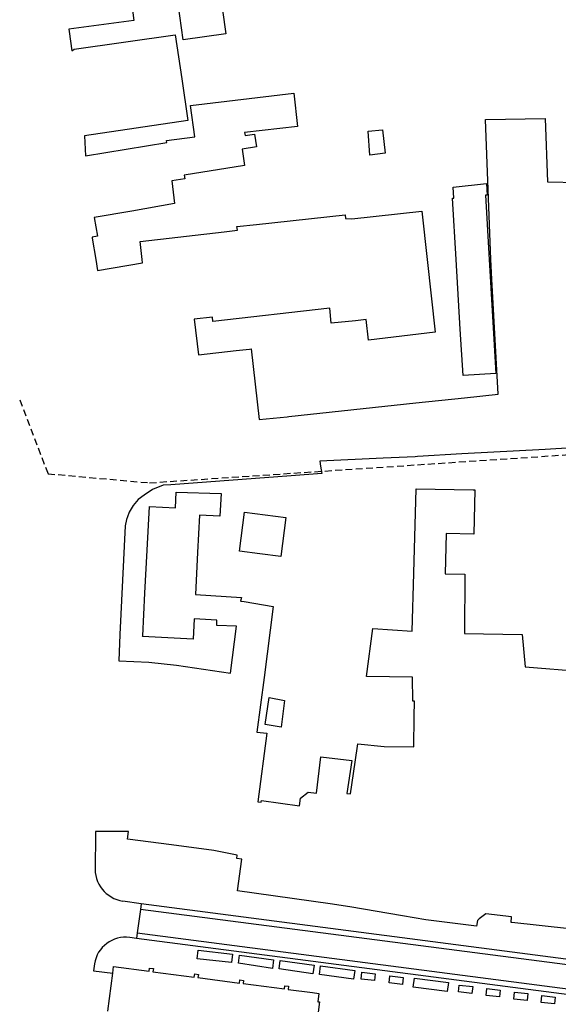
# Model space of a CAD drawing. Header units: metres. Extents: x 155581 to 157790, y 453982 to 460043.
# Tile 19 of 79: x 156756 to 156834, y 454892 to 455035. Entities that reach past the tile are written whole.
import ezdxf

# ---------------------------------------------------------------- set-up
doc = ezdxf.new("R2010")
doc.units = ezdxf.units.M
doc.header["$LTSCALE"] = 4
doc.linetypes.add('STIPPELFIJN', pattern=[0.375, 0.25, -0.125])
for name, color, linetype in [('G_OTD', 32, 'CONTINUOUS'), ('G_PND', 1, 'CONTINUOUS'), ('G_WGD', 7, 'CONTINUOUS'), ('LKWDUP', 5, 'CONTINUOUS')]:
    doc.layers.add(name, color=color, linetype=linetype)

msp = doc.modelspace()

# ---------------------------------------------------------------- linework, layer by layer
at = {"layer": 'G_OTD', "linetype": 'Continuous', "transparency": 33554687}
for points in [[(156784.093, 455045.123), (156785.323, 455036.186), (156785.798, 455032.737), (156779.6, 455031.884), (156779.125, 455035.333), (156777.896, 455044.27), (156784.093, 455045.123)], [(156771.368, 455043.06), (156772.467, 455034.669), (156762.996, 455033.429), (156763.067, 455033.085), (156763.434, 455030.272), (156763.777, 455030.502), (156778.458, 455032.612), (156779.401, 455026.213), (156780.294, 455020.156), (156765.304, 455017.949), (156765.428, 455015.041), (156777.234, 455016.972), (156777.177, 455017.241), (156781.279, 455017.819), (156780.692, 455022.336), (156795.683, 455024.113), (156796.176, 455019.308), (156788.522, 455018.41), (156788.592, 455017.972), (156789.946, 455018.188), (156790.242, 455016.342), (156788.144, 455016.007), (156788.525, 455013.627), (156779.758, 455012.225), (156779.84, 455011.715), (156777.937, 455011.411), (156778.354, 455008.115), (156772.167, 455007.035), (156766.693, 455006.079), (156767.165, 455003.369), (156766.391, 455003.231), (156766.414, 455003.084), (156766.913, 455000), (156767.169, 454998.421), (156773.694, 454999.519), (156773.639, 455000), (156773.343, 455002.592), (156785.537, 455004.022), (156787.468, 455004.242), (156787.408, 455004.769), (156790.261, 455005.079), (156803.096, 455006.471), (156803.156, 455005.924), (156804.075, 455005.899), (156814.252, 455007.033), (156815.022, 455000), (156816.179, 454989.441), (156806.509, 454988.304), (156806.169, 454991.282), (156804.605, 454991.124), (156801.074, 454990.767), (156800.911, 454992.934), (156783.914, 454990.99), (156783.841, 454991.632), (156781.225, 454991.334), (156781.814, 454986.16), (156787.278, 454986.781), (156789.229, 454987.003), (156789.455, 454987.029), (156790.623, 454976.768), (156794.717, 454977.175), (156794.958, 454977.201), (156813.366, 454979.188), (156820.436, 454979.951), (156825.327, 454980.484), (156824.382, 454997.128), (156824.269, 455000), (156823.471, 455020.328), (156832.142, 455020.451), (156832.473, 455011.265), (156841.451, 455011.098)], [(156806.447, 455018.623), (156808.542, 455018.813), (156808.906, 455015.409), (156806.702, 455015.152), (156806.447, 455018.623)], [(156824.014, 455000), (156824.989, 454983.467), (156820.227, 454983.191), (156819.823, 454989.869), (156819.209, 455000), (156818.675, 455008.897), (156818.884, 455008.91), (156818.79, 455010.48), (156823.614, 455011.003), (156823.713, 455009.341), (156823.46, 455009.326), (156824.014, 455000)], [(156857.236, 454973.962), (156832.129, 454972.45), (156820.03, 454971.792), (156813.613, 454971.398), (156813.287, 454971.378), (156808.646, 454971.169), (156799.435, 454970.755), (156799.552, 454970.033), (156799.73, 454968.933), (156795.273, 454968.605), (156777.798, 454967.32), (156776.706, 454967.239), (156775.17, 454966.62), (156773.931, 454965.797), (156773.065, 454965.202), (156772.349, 454964.328), (156771.79, 454963.358), (156771.532, 454962.656), (156771.4, 454962.298), (156771.207, 454961.374), (156770.43, 454945.585), (156770.268, 454941.752), (156774.631, 454941.568), (156778.623, 454941.163), (156786.455, 454939.991), (156787.345, 454946.815), (156784.495, 454946.906), (156784.5, 454947.674), (156781.191, 454947.853), (156781.041, 454944.928), (156773.728, 454945.306), (156773.733, 454945.395), (156774.051, 454951.575), (156774.374, 454957.848), (156774.698, 454964.143), (156778.493, 454963.947), (156778.608, 454966.259), (156785.112, 454966.029), (156784.913, 454962.779), (156781.966, 454962.908), (156781.686, 454957.47), (156781.373, 454951.375), (156788.05, 454950.969), (156787.942, 454950.448), (156788.444, 454950.365), (156792.672, 454949.665), (156791.338, 454939.335), (156790.319, 454931.443), (156791.767, 454931.256), (156790.428, 454921.324), (156790.923, 454921.255), (156790.958, 454921.5), (156796.489, 454920.717), (156796.638, 454921.824), (156797.764, 454922.711), (156798.955, 454922.554), (156799.584, 454927.835), (156804.065, 454927.316), (156803.344, 454922.546), (156803.897, 454922.467), (156804.569, 454927.089), (156804.953, 454929.728), (156808.796, 454929.356), (156813.088, 454929.304), (156813.14, 454933.658), (156813.167, 454935.898), (156812.928, 454935.903), (156812.897, 454939.407), (156806.188, 454939.518), (156807.123, 454946.46), (156812.855, 454946.069), (156813.093, 454954.513), (156813.438, 454966.742), (156821.701, 454966.566), (156821.928, 454966.561), (156821.792, 454960.141), (156817.762, 454960.227), (156817.639, 454954.416), (156820.458, 454954.356), (156820.424, 454945.722), (156828.76, 454945.581), (156828.793, 454945.58), (156829.252, 454940.925), (156837.624, 454940.22)], [(156790.718, 454957.319), (156787.766, 454957.702), (156788.497, 454963.327), (156791.512, 454962.935), (156794.486, 454962.549), (156793.755, 454956.924), (156790.718, 454957.319)], [(156793.812, 454932.155), (156791.525, 454932.517), (156792.087, 454936.44), (156794.323, 454936.04), (156793.812, 454932.155)]]:
    msp.add_lwpolyline(points, dxfattribs=at)
at = {"layer": 'G_PND', "linetype": 'Continuous', "transparency": 33554687}
msp.add_lwpolyline([(156768.664, 454890.928), (156769.391, 454896.477)], dxfattribs=at)
at = {"layer": 'G_WGD', "linetype": 'Continuous', "transparency": 33554687}
for points in [[(156835.674, 454902.894), (156827.312, 454903.811), (156827.182, 454903.825), (156827.268, 454904.61), (156823.502, 454905.069), (156822.579, 454904.338), (156822.305, 454904.121), (156822.177, 454903.257), (156814.829, 454904.199), (156811.435, 454904.783), (156803.767, 454906.102), (156800.918, 454906.497), (156787.489, 454908.4), (156788.14, 454912.994), (156787.371, 454913.103), (156787.436, 454913.565), (156784.069, 454914.269), (156777.914, 454915.063), (156771.55, 454915.884), (156771.693, 454916.992), (156769.405, 454916.995), (156766.885, 454916.998), (156766.874, 454916.129), (156766.828, 454911.962)], [(156773.514, 454906.54), (156770.854, 454906.917)], [(156773.514, 454906.54), (156773.418, 454905.709)], [(156844.413, 454897.289), (156773.514, 454906.54)], [(156773.418, 454905.709), (156772.95, 454902.325)], [(156844.302, 454896.501), (156773.418, 454905.709)], [(156772.95, 454902.325), (156772.843, 454901.487)], [(156772.95, 454902.325), (156843.959, 454893.075)], [(156772.843, 454901.487), (156771.855, 454901.626)], [(156843.774, 454892.262), (156772.843, 454901.487)], [(156786.767, 454899.218), (156786.604, 454898.021), (156781.64, 454898.551), (156781.799, 454899.806), (156786.767, 454899.218)], [(156787.774, 454899.066), (156792.734, 454898.371), (156792.589, 454897.149), (156787.626, 454897.899), (156787.774, 454899.066)], [(156793.699, 454898.278), (156798.594, 454897.637), (156798.433, 454896.381), (156793.525, 454897.068), (156793.699, 454898.278)], [(156766.732, 454897.797), (156766.613, 454896.813), (156769.391, 454896.477)], [(156769.391, 454896.477), (156769.514, 454897.412), (156774.68, 454896.735), (156774.741, 454897.201), (156775.277, 454897.131), (156775.215, 454896.665), (156781.214, 454895.879), (156781.275, 454896.345), (156781.811, 454896.275), (156781.75, 454895.809), (156787.768, 454895.02), (156787.829, 454895.486), (156788.365, 454895.416), (156788.304, 454894.95), (156794.312, 454894.163), (156794.373, 454894.629), (156794.909, 454894.559), (156794.848, 454894.093), (156798.373, 454893.631), (156799.29, 454893.511), (156799.132, 454892.311), (156799.38, 454892.278), (156799.085, 454890.028), (156800.914, 454889.804)], [(156799.385, 454896.26), (156799.536, 454897.516), (156804.504, 454896.862), (156804.333, 454895.605), (156799.385, 454896.26)], [(156805.418, 454895.609), (156805.537, 454896.602), (156807.484, 454896.369), (156807.365, 454895.376), (156805.418, 454895.609)], [(156809.484, 454895.053), (156809.595, 454896.047), (156811.546, 454895.829), (156811.435, 454894.835), (156809.484, 454895.053)], [(156812.972, 454894.447), (156813.152, 454895.733), (156818.09, 454895.09), (156817.932, 454893.82), (156812.972, 454894.447)], [(156819.553, 454893.747), (156819.674, 454894.74), (156821.633, 454894.501), (156821.512, 454893.508), (156819.553, 454893.747)], [(156823.557, 454893.221), (156823.662, 454894.215), (156825.623, 454894.007), (156825.518, 454893.013), (156823.557, 454893.221)], [(156827.568, 454892.708), (156827.678, 454893.702), (156829.609, 454893.489), (156829.499, 454892.495), (156827.568, 454892.708)], [(156831.54, 454892.2), (156831.643, 454893.195), (156833.605, 454892.992), (156833.502, 454891.997), (156831.54, 454892.2)]]:
    msp.add_lwpolyline(points, dxfattribs=at)
for points in [[(156766.828, 454911.962, 0.3913952), (156770.854, 454906.917)], [(156771.855, 454901.626, 0.4101753), (156766.732, 454897.797)]]:
    msp.add_lwpolyline(points, format="xyb", dxfattribs=at)
at = {"layer": 'LKWDUP', "linetype": 'STIPPELFIJN', "lineweight": -3, "transparency": 33554687}
msp.add_lwpolyline([(156755.883, 454979.657), (156759.993, 454968.918), (156774.718, 454967.6), (156878.267, 454974.569)], dxfattribs=at)

doc.saveas('drawing.dxf')
